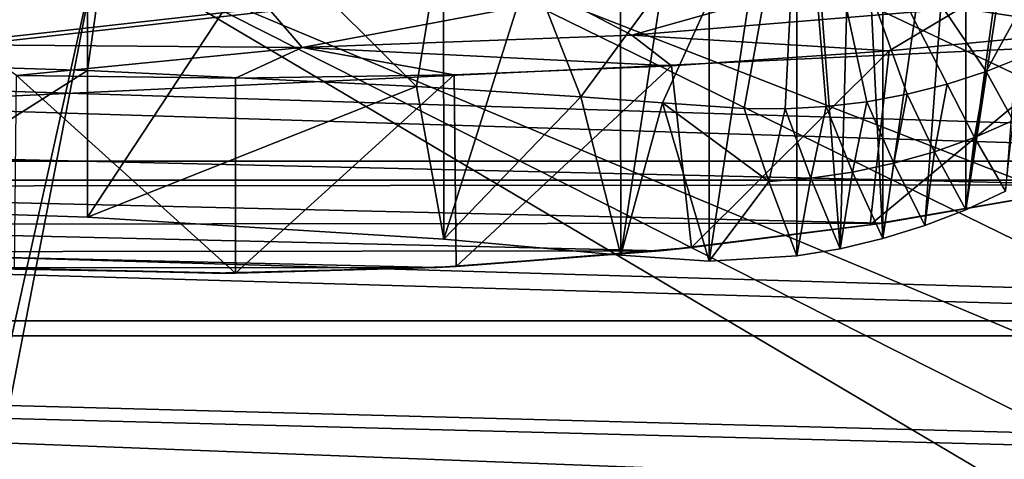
# Model space of a CAD drawing. Header units: metres. Extents: x -1004 to 0, y -708 to 0.
# Tile 73 of 99: x -418 to -264, y -155 to -86. Entities that reach past the tile are written whole.
import ezdxf

# ---------------------------------------------------------------- set-up
doc = ezdxf.new("R2010")
doc.units = ezdxf.units.M

msp = doc.modelspace()

# ---------------------------------------------------------------- linework, layer by layer
at = {"layer": 'top'}
for points in [[(-287.282654, -33.739204, 1922.199097), (-282.992889, -25.967861, 1917.851685), (-282.983276, -120.435837, 1971.967407)], [(-282.983276, -120.435837, 1971.967407), (-282.992889, -25.967861, 1917.851685), (-270.040436, -30.983635, 1920.656494)], [(-442.203827, -30.387955, 1938.549316), (-407.739441, -30.962299, 1937.771973), (-442.20282, -115.934677, 1987.939697)], [(-442.20282, -115.934677, 1987.939697), (-407.739441, -30.962299, 1937.771973), (-407.739441, -117.07737, 1987.490601)], [(-407.739441, -30.962299, 1937.771973), (-351.938263, -32.324677, 1932.342896), (-407.739441, -117.07737, 1987.490601)], [(-351.938263, -32.324677, 1932.342896), (-351.825775, -120.54055, 1983.256348), (-407.739441, -117.07737, 1987.490601)], [(-351.938263, -32.324677, 1932.342896), (-324.226288, -33.017849, 1927.601563), (-351.825775, -120.54055, 1983.256348)], [(-270.040436, -30.983635, 1920.656494), (-276.41806, -118.395508, 1970.531128), (-282.983276, -120.435837, 1971.967407)], [(-270.013733, -115.911118, 1969.068237), (-276.41806, -118.395508, 1970.531128), (-270.040436, -30.983635, 1920.656494)], [(-258.955139, -35.276363, 1923.057129), (-270.013733, -115.911118, 1969.068237), (-270.040436, -30.983635, 1920.656494)], [(-324.226288, -33.017849, 1927.601563), (-324.087128, -123.006027, 1979.526489), (-351.825775, -120.54055, 1983.256348)], [(-324.226288, -33.017849, 1927.601563), (-310.291718, -33.316727, 1924.922119), (-324.087128, -123.006027, 1979.526489)], [(-310.291718, -33.316727, 1924.922119), (-310.262482, -123.97348, 1977.257568), (-324.087128, -123.006027, 1979.526489)], [(-310.291718, -33.316727, 1924.922119), (-296.512054, -33.58321, 1923.016235), (-310.262482, -123.97348, 1977.257568)], [(-296.512054, -33.58321, 1923.016235), (-296.480133, -123.14447, 1974.720581), (-310.262482, -123.97348, 1977.257568)], [(-296.480133, -123.14447, 1974.720581), (-296.512054, -33.58321, 1923.016235), (-289.680511, -122.021782, 1973.367065)], [(-296.512054, -33.58321, 1923.016235), (-287.282654, -33.739204, 1922.199097), (-289.680511, -122.021782, 1973.367065)], [(-289.680511, -122.021782, 1973.367065), (-287.282654, -33.739204, 1922.199097), (-282.983276, -120.435837, 1971.967407)], [(-258.955139, -35.276363, 1923.057129), (-257.80545, -35.762718, 1923.442993), (-270.013733, -115.911118, 1969.068237)], [(-257.80545, -35.762718, 1923.442993), (-263.798035, -112.994408, 1967.589844), (-270.013733, -115.911118, 1969.068237)], [(-595.102356, -95.601303, 662.239807), (-269.478577, -55.455761, 663.290466), (-595.075806, -52.034935, 663.380066)], [(-454.791016, -51.297203, 2034.755859), (-438.988922, -93.0933, 2027.643555), (-401.712341, -51.297203, 2034.728882)], [(-438.988922, -93.0933, 2027.643555), (-407.739441, -94.078751, 2027.314941), (-401.712341, -51.297203, 2034.728882)], [(-401.712341, -51.297203, 2034.728882), (-407.739441, -94.078751, 2027.314941), (-356.11319, -96.566132, 2024.673462)], [(-401.712341, -51.297203, 2034.728882), (-356.11319, -96.566132, 2024.673462), (-348.695831, -51.297203, 2032.160278)], [(-356.11319, -96.566132, 2024.673462), (-330.388336, -98.206047, 2022.376343), (-348.695831, -51.297203, 2032.160278)], [(-348.695831, -51.297203, 2032.160278), (-330.388336, -98.206047, 2022.376343), (-295.863129, -51.297203, 2027.056274)], [(-330.388336, -98.206047, 2022.376343), (-317.556244, -99.123878, 2020.984863), (-295.863129, -51.297203, 2027.056274)], [(-295.863129, -51.297203, 2027.056274), (-317.556244, -99.123878, 2020.984863), (-304.741302, -100.035286, 2019.444092)], [(-304.741302, -100.035286, 2019.444092), (-298.3172, -100.089325, 2018.685913), (-295.863129, -51.297203, 2027.056274)], [(-298.3172, -100.089325, 2018.685913), (-291.898804, -99.730591, 2017.963379), (-295.863129, -51.297203, 2027.056274)], [(-295.863129, -51.297203, 2027.056274), (-291.898804, -99.730591, 2017.963379), (-285.512451, -98.959534, 2017.280151)], [(-285.512451, -98.959534, 2017.280151), (-279.184601, -97.778519, 2016.640015), (-295.863129, -51.297203, 2027.056274)], [(-279.184601, -97.778519, 2016.640015), (-272.941467, -96.191566, 2016.047241), (-295.863129, -51.297203, 2027.056274)], [(-295.863129, -51.297203, 2027.056274), (-272.941467, -96.191566, 2016.047241), (-266.809174, -94.204414, 2015.506226)], [(-295.863129, -51.297203, 2027.056274), (-266.809174, -94.204414, 2015.506226), (-243.335419, -51.297203, 2019.428223)], [(-266.809174, -94.204414, 2015.506226), (-260.813538, -91.824478, 2015.021729), (-243.335419, -51.297203, 2019.428223)], [(-235.830612, -67.975395, 662.96106), (-269.478577, -55.455761, 663.290466), (-595.102356, -95.601303, 662.239807)], [(-561.725708, -104.741089, 662.000549), (-235.830612, -67.975395, 662.96106), (-595.102356, -95.601303, 662.239807)], [(-192.610825, -87.446632, 662.452759), (-235.830612, -67.975395, 662.96106), (-561.725708, -104.741089, 662.000549)], [(-287.718994, -78.75489, 437.231415), (-322.350769, -88.519669, 531.760925), (-333.276886, -82.782982, 435.587494)], [(-270.783966, -84.28434, 532.587158), (-322.350769, -88.519669, 531.760925), (-287.718994, -78.75489, 437.231415)], [(-333.276886, -82.782982, 435.587494), (-374.05188, -90.443192, 530.943542), (-378.966766, -84.767387, 433.960541)], [(-322.350769, -88.519669, 531.760925), (-374.05188, -90.443192, 530.943542), (-333.276886, -82.782982, 435.587494)], [(-378.966766, -84.767387, 433.960541), (-425.783813, -90.052223, 530.136597), (-424.697174, -84.705139, 432.35376)], [(-374.05188, -90.443192, 530.943542), (-425.783813, -90.052223, 530.136597), (-378.966766, -84.767387, 433.960541)], [(-270.783966, -84.28434, 532.587158), (-281.993774, -90.968109, 628.150208), (-322.350769, -88.519669, 531.760925)], [(-248.175293, -87.727577, 628.065369), (-281.993774, -90.968109, 628.150208), (-270.783966, -84.28434, 532.587158)], [(-214.735611, -83.622414, 627.957886), (-248.175293, -87.727577, 628.065369), (-270.783966, -84.28434, 532.587158)], [(-248.615372, -112.011162, 661.810242), (-192.610825, -87.446632, 662.452759), (-561.725708, -104.741089, 662.000549)], [(-248.182053, -111.925209, 628.698975), (-284.991211, -118.29361, 628.865784), (-248.175293, -87.727577, 628.065369)], [(-248.175293, -87.727577, 628.065369), (-284.991211, -118.29361, 628.865784), (-281.993774, -90.968109, 628.150208)], [(-322.350769, -88.519669, 531.760925), (-316.12793, -93.318329, 628.211731), (-374.05188, -90.443192, 530.943542)], [(-281.993774, -90.968109, 628.150208), (-316.12793, -93.318329, 628.211731), (-322.350769, -88.519669, 531.760925)], [(-418.835541, -94.849937, 628.251892), (-425.783813, -90.052223, 530.136597), (-374.05188, -90.443192, 530.943542)], [(-384.51947, -95.260895, 628.262634), (-418.835541, -94.849937, 628.251892), (-374.05188, -90.443192, 530.943542)], [(-374.05188, -90.443192, 530.943542), (-350.218018, -94.746864, 628.249146), (-384.51947, -95.260895, 628.262634)], [(-316.12793, -93.318329, 628.211731), (-350.218018, -94.746864, 628.249146), (-374.05188, -90.443192, 530.943542)], [(-281.993774, -90.968109, 628.150208), (-313.032532, -121.834297, 628.958496), (-316.12793, -93.318329, 628.211731)], [(-284.991211, -118.29361, 628.865784), (-313.032532, -121.834297, 628.958496), (-281.993774, -90.968109, 628.150208)], [(-260.813538, -91.824478, 2015.021729), (-266.809174, -94.204414, 2015.506226), (-262.57489, -101.909721, 1990.791138)], [(-442.20282, -115.934677, 1987.939697), (-407.739441, -94.078751, 2027.314941), (-438.988922, -93.0933, 2027.643555)], [(-442.20282, -115.934677, 1987.939697), (-407.739441, -117.07737, 1987.490601), (-407.739441, -94.078751, 2027.314941)], [(-407.739441, -94.078751, 2027.314941), (-407.739441, -117.07737, 1987.490601), (-356.11319, -96.566132, 2024.673462)], [(-316.12793, -93.318329, 628.211731), (-349.891235, -124.795441, 629.036011), (-350.218018, -94.746864, 628.249146)], [(-313.032532, -121.834297, 628.958496), (-349.891235, -124.795441, 629.036011), (-316.12793, -93.318329, 628.211731)], [(-384.528168, -125.843315, 629.063477), (-419.191589, -125.217758, 629.047058), (-418.835541, -94.849937, 628.251892)], [(-384.528168, -125.843315, 629.063477), (-418.835541, -94.849937, 628.251892), (-384.51947, -95.260895, 628.262634)], [(-349.891235, -124.795441, 629.036011), (-384.528168, -125.843315, 629.063477), (-350.218018, -94.746864, 628.249146)], [(-350.218018, -94.746864, 628.249146), (-384.528168, -125.843315, 629.063477), (-384.51947, -95.260895, 628.262634)], [(-266.809174, -94.204414, 2015.506226), (-272.941467, -96.191566, 2016.047241), (-268.651154, -104.56086, 1991.802368)], [(-262.57489, -101.909721, 1990.791138), (-266.809174, -94.204414, 2015.506226), (-268.651154, -104.56086, 1991.802368)], [(-407.739441, -117.07737, 1987.490601), (-351.825775, -120.54055, 1983.256348), (-356.11319, -96.566132, 2024.673462)], [(-356.11319, -96.566132, 2024.673462), (-351.825775, -120.54055, 1983.256348), (-330.388336, -98.206047, 2022.376343)], [(-272.941467, -96.191566, 2016.047241), (-279.184601, -97.778519, 2016.640015), (-274.888611, -106.800133, 1992.83728)], [(-268.651154, -104.56086, 1991.802368), (-272.941467, -96.191566, 2016.047241), (-274.888611, -106.800133, 1992.83728)], [(-351.825775, -120.54055, 1983.256348), (-324.087128, -123.006027, 1979.526489), (-330.388336, -98.206047, 2022.376343)], [(-330.388336, -98.206047, 2022.376343), (-324.087128, -123.006027, 1979.526489), (-317.556244, -99.123878, 2020.984863)], [(-279.184601, -97.778519, 2016.640015), (-285.512451, -98.959534, 2017.280151), (-281.260376, -108.61834, 1993.887695)], [(-274.888611, -106.800133, 1992.83728), (-279.184601, -97.778519, 2016.640015), (-281.260376, -108.61834, 1993.887695)], [(-324.087128, -123.006027, 1979.526489), (-310.262482, -123.97348, 1977.257568), (-317.556244, -99.123878, 2020.984863)], [(-300.904419, -111.479408, 1997.058716), (-304.741302, -100.035286, 2019.444092), (-317.556244, -99.123878, 2020.984863)], [(-317.556244, -99.123878, 2020.984863), (-310.262482, -123.97348, 1977.257568), (-300.904419, -111.479408, 1997.058716)], [(-298.3172, -100.089325, 2018.685913), (-304.741302, -100.035286, 2019.444092), (-300.904419, -111.479408, 1997.058716)], [(-294.296173, -110.96299, 1996.005127), (-298.3172, -100.089325, 2018.685913), (-300.904419, -111.479408, 1997.058716)], [(-291.898804, -99.730591, 2017.963379), (-298.3172, -100.089325, 2018.685913), (-294.296173, -110.96299, 1996.005127)], [(-287.739044, -110.007957, 1994.946045), (-291.898804, -99.730591, 2017.963379), (-294.296173, -110.96299, 1996.005127)], [(-285.512451, -98.959534, 2017.280151), (-291.898804, -99.730591, 2017.963379), (-287.739044, -110.007957, 1994.946045)], [(-281.260376, -108.61834, 1993.887695), (-285.512451, -98.959534, 2017.280151), (-287.739044, -110.007957, 1994.946045)], [(-268.651154, -104.56086, 1991.802368), (-263.798035, -112.994408, 1967.589844), (-262.57489, -101.909721, 1990.791138)], [(-561.725708, -104.741089, 662.000549), (-527.853394, -112.279739, 661.803223), (-248.615372, -112.011162, 661.810242)], [(-274.888611, -106.800133, 1992.83728), (-270.013733, -115.911118, 1969.068237), (-268.651154, -104.56086, 1991.802368)], [(-270.013733, -115.911118, 1969.068237), (-263.798035, -112.994408, 1967.589844), (-268.651154, -104.56086, 1991.802368)], [(-281.260376, -108.61834, 1993.887695), (-276.41806, -118.395508, 1970.531128), (-274.888611, -106.800133, 1992.83728)], [(-276.41806, -118.395508, 1970.531128), (-270.013733, -115.911118, 1969.068237), (-274.888611, -106.800133, 1992.83728)], [(-287.739044, -110.007957, 1994.946045), (-282.983276, -120.435837, 1971.967407), (-281.260376, -108.61834, 1993.887695)], [(-282.983276, -120.435837, 1971.967407), (-276.41806, -118.395508, 1970.531128), (-281.260376, -108.61834, 1993.887695)], [(-300.904419, -111.479408, 1997.058716), (-296.480133, -123.14447, 1974.720581), (-294.296173, -110.96299, 1996.005127)], [(-296.480133, -123.14447, 1974.720581), (-289.680511, -122.021782, 1973.367065), (-294.296173, -110.96299, 1996.005127)], [(-294.296173, -110.96299, 1996.005127), (-289.680511, -122.021782, 1973.367065), (-287.739044, -110.007957, 1994.946045)], [(-289.680511, -122.021782, 1973.367065), (-282.983276, -120.435837, 1971.967407), (-287.739044, -110.007957, 1994.946045)], [(-527.853394, -112.279739, 661.803223), (-283.03949, -118.005608, 661.653381), (-248.615372, -112.011162, 661.810242)], [(-527.853394, -112.279739, 661.803223), (-493.331329, -118.220024, 661.647766), (-283.03949, -118.005608, 661.653381)], [(-310.262482, -123.97348, 1977.257568), (-296.480133, -123.14447, 1974.720581), (-300.904419, -111.479408, 1997.058716)], [(-283.062836, -118.009041, 629.057373), (-284.991211, -118.29361, 628.865784), (-248.182053, -111.925209, 628.698975)], [(-248.182053, -111.925209, 628.698975), (-248.621658, -112.012901, 629.057373), (-283.062836, -118.009041, 629.057373)], [(-248.621658, -112.012901, 629.057373), (-283.03949, -118.005608, 661.653381), (-283.062836, -118.009041, 629.057373)], [(-248.615372, -112.011162, 661.810242), (-283.03949, -118.005608, 661.653381), (-248.621658, -112.012901, 629.057373)], [(-493.331329, -118.220024, 661.647766), (-317.858521, -122.331215, 661.540161), (-283.03949, -118.005608, 661.653381)], [(-493.331329, -118.220024, 661.647766), (-458.452362, -122.479492, 661.536255), (-317.858521, -122.331215, 661.540161)], [(-283.062836, -118.009041, 629.057373), (-317.858521, -122.331215, 661.540161), (-317.880371, -122.333481, 629.057373)], [(-317.880371, -122.333481, 629.057373), (-313.032532, -121.834297, 628.958496), (-283.062836, -118.009041, 629.057373)], [(-283.03949, -118.005608, 661.653381), (-317.858521, -122.331215, 661.540161), (-283.062836, -118.009041, 629.057373)], [(-313.032532, -121.834297, 628.958496), (-284.991211, -118.29361, 628.865784), (-283.062836, -118.009041, 629.057373)], [(-349.891235, -124.795441, 629.036011), (-313.032532, -121.834297, 628.958496), (-317.880371, -122.333481, 629.057373)], [(-458.452362, -122.479492, 661.536255), (-352.950836, -124.955429, 661.471436), (-317.858521, -122.331215, 661.540161)], [(-458.452362, -122.479492, 661.536255), (-423.356018, -125.02977, 661.469482), (-352.950836, -124.955429, 661.471436)], [(-317.880371, -122.333481, 629.057373), (-352.950836, -124.955429, 661.471436), (-352.951965, -124.955513, 629.057373)], [(-352.951965, -124.955513, 629.057373), (-349.891235, -124.795441, 629.036011), (-317.880371, -122.333481, 629.057373)], [(-317.858521, -122.331215, 661.540161), (-352.950836, -124.955429, 661.471436), (-317.880371, -122.333481, 629.057373)], [(-423.356018, -125.02977, 661.469482), (-388.152039, -125.856133, 661.447876), (-352.950836, -124.955429, 661.471436)], [(-388.152039, -125.856133, 661.447876), (-423.356018, -125.02977, 661.469482), (-384.528168, -125.843315, 629.063477)], [(-384.528168, -125.843315, 629.063477), (-423.356018, -125.02977, 661.469482), (-419.191589, -125.217758, 629.047058)], [(-352.950836, -124.955429, 661.471436), (-388.152039, -125.856133, 661.447876), (-384.528168, -125.843315, 629.063477)], [(-352.951965, -124.955513, 629.057373), (-384.528168, -125.843315, 629.063477), (-349.891235, -124.795441, 629.036011)], [(-352.950836, -124.955429, 661.471436), (-384.528168, -125.843315, 629.063477), (-352.951965, -124.955513, 629.057373)]]:
    msp.add_3dface(points, dxfattribs=at)
at = {"layer": 'top0123410'}
for points in [[(-71.917656, -108.310646, 2112.649414), (-61.497986, -80.844574, 2094.340576), (-942.551392, -80.844612, 2094.340576)], [(-932.131714, -108.310623, 2112.649414), (-71.917656, -108.310646, 2112.649414), (-942.551392, -80.844612, 2094.340576)], [(-929.595459, -111.251724, 2111.123535), (-939.832214, -84.262329, 2093.132324), (-74.453926, -111.251724, 2111.123535)], [(-939.832214, -84.262329, 2093.132324), (-64.217148, -84.262329, 2093.132324), (-74.453926, -111.251724, 2111.123535)], [(-918.45813, -133.342072, 2129.335449), (-85.591209, -133.342072, 2129.335449), (-932.131714, -108.310623, 2112.649414)], [(-85.591209, -133.342072, 2129.335449), (-71.917656, -108.310646, 2112.649414), (-932.131714, -108.310623, 2112.649414)], [(-916.262817, -135.652328, 2127.388916), (-929.595459, -111.251724, 2111.123535), (-87.786545, -135.652328, 2127.388916)], [(-929.595459, -111.251724, 2111.123535), (-74.453926, -111.251724, 2111.123535), (-87.786545, -135.652328, 2127.388916)], [(-111.516525, -164.3479, 2150.003662), (-918.45813, -133.342072, 2129.335449), (-901.799438, -155.053757, 2143.80835)], [(-111.516525, -164.3479, 2150.003662), (-102.249931, -155.053757, 2143.80835), (-918.45813, -133.342072, 2129.335449)], [(-102.249931, -155.053757, 2143.80835), (-85.591209, -133.342072, 2129.335449), (-918.45813, -133.342072, 2129.335449)], [(-899.966553, -156.892273, 2141.547363), (-916.262817, -135.652328, 2127.388916), (-122.60968, -173.853394, 2152.853516)], [(-122.60968, -173.853394, 2152.853516), (-916.262817, -135.652328, 2127.388916), (-104.082832, -156.892273, 2141.547363)], [(-916.262817, -135.652328, 2127.388916), (-87.786545, -135.652328, 2127.388916), (-104.082832, -156.892273, 2141.547363)]]:
    msp.add_3dface(points, dxfattribs=at)
at = {"layer": 'top0123459'}
for points in [[(-10, -10, 90), (-787.024658, -653.266907, 90), (-994.049377, -10, 90)], [(-217.024689, -653.266907, 90), (-787.024658, -653.266907, 90), (-10, -10, 90)], [(-64.753777, -187.940262, 115.05761), (-262.337708, -69.78093, 117.120087), (-310.246368, -71.936356, 117.082466)], [(-358.174194, -73.613029, 117.0532), (-64.753777, -187.940262, 115.05761), (-310.246368, -71.936356, 117.082466)], [(-406.116364, -74.810768, 117.032295), (-62.341656, -218.630981, 114.521904), (-358.174194, -73.613029, 117.0532)], [(-62.341656, -218.630981, 114.521904), (-64.753777, -187.940262, 115.05761), (-358.174194, -73.613029, 117.0532)], [(-489.911804, -508.234253, 109.466858), (-406.116364, -74.810768, 117.032295), (-502.024689, -507.113647, 109.48642)], [(-406.116364, -74.810768, 117.032295), (-502.024689, -75.769028, 117.015564), (-502.024689, -507.113647, 109.48642)], [(-489.911804, -508.234253, 109.466858), (-59.186478, -280.118256, 113.448639), (-406.116364, -74.810768, 117.032295)], [(-59.186478, -280.118256, 113.448639), (-60.485687, -249.360321, 113.985519), (-406.116364, -74.810768, 117.032295)], [(-406.116364, -74.810768, 117.032295), (-60.485687, -249.360321, 113.985519), (-62.341656, -218.630981, 114.521904)]]:
    msp.add_3dface(points, dxfattribs=at)

doc.saveas('drawing.dxf')
